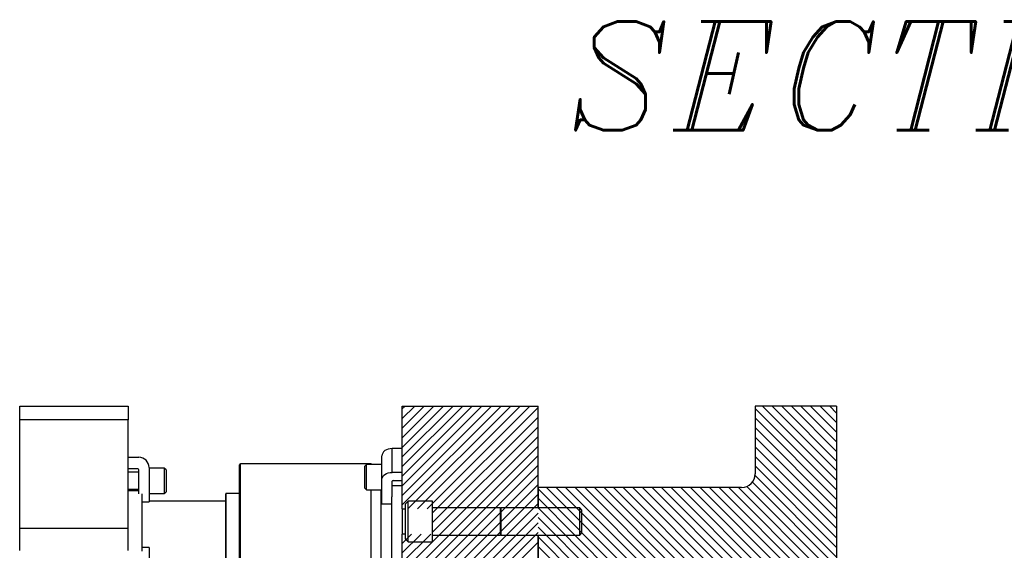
# Model space of a CAD drawing. Header units: inches. Extents: x 1802 to 2468, y -253 to -72.
# Tile 123 of 256: x 1859 to 1877, y -139 to -129. Entities that reach past the tile are written whole.
import ezdxf

# ---------------------------------------------------------------- set-up
doc = ezdxf.new("R2010")
doc.units = ezdxf.units.IN
doc.header["$LTSCALE"] = 0.5
doc.header["$MEASUREMENT"] = 0
doc.layers.add('SID-M-F', color=202, linetype='Continuous')
doc.layers.add('SID-M-S', color=105, linetype='Continuous')
doc.styles.add('I', font='ITALIC.SHX')

msp = doc.modelspace()

# ---------------------------------------------------------------- linework, layer by layer
at = {"layer": 'SID-M-F', "linetype": 'Continuous'}
for p, q in [((1865.91458, -136.57683), (1865.96753, -136.52387)), ((1865.91458, -136.7536), (1866.14431, -136.52387)), ((1865.91458, -136.93038), (1866.32109, -136.52387)), ((1865.91458, -137.10716), (1866.49786, -136.52387)), ((1865.91458, -137.28393), (1866.67464, -136.52387)), ((1865.91458, -137.46071), (1866.85142, -136.52387)), ((1865.91458, -137.63749), (1867.02819, -136.52387)), ((1865.91458, -137.81426), (1867.20497, -136.52387)), ((1865.91458, -137.99104), (1867.38175, -136.52387)), ((1865.91458, -138.16782), (1867.55852, -136.52387)), ((1865.91458, -138.34459), (1867.7353, -136.52387)), ((1866.01768, -138.41827), (1867.91208, -136.52387)), ((1866.19445, -138.41827), (1868.08885, -136.52387)), ((1866.37123, -138.41827), (1868.26563, -136.52387)), ((1873.91458, -137.88863), (1872.54981, -136.52387)), ((1873.91458, -137.71185), (1872.72659, -136.52387)), ((1873.91458, -137.53508), (1872.90337, -136.52387)), ((1873.91458, -137.3583), (1873.08014, -136.52387)), ((1873.91458, -137.18152), (1873.25692, -136.52387)), ((1873.91458, -137.00475), (1873.4337, -136.52387)), ((1873.91458, -136.82797), (1873.61047, -136.52387)), ((1873.91458, -136.65119), (1873.78725, -136.52387)), ((1866.47458, -138.4917), (1868.41458, -136.5517)), ((1873.91458, -138.06541), (1872.41458, -136.56541)), ((1866.47458, -138.66848), (1868.41458, -136.72848)), ((1873.91458, -138.24218), (1872.41458, -136.74218)), ((1865.91458, -139.58203), (1868.41458, -137.08203)), ((1866.47458, -138.84525), (1868.41458, -136.90525)), ((1873.91458, -138.41896), (1872.41458, -136.91896)), ((1866.00512, -139.66827), (1868.41458, -137.25881)), ((1873.91458, -138.59574), (1872.41458, -137.09574)), ((1866.18189, -139.66827), (1868.41458, -137.43558)), ((1873.91458, -138.77251), (1872.41458, -137.27251)), ((1866.35867, -139.66827), (1868.41458, -137.61236)), ((1873.91458, -138.94929), (1872.41458, -137.44929)), ((1873.91458, -139.12607), (1872.41458, -137.62607)), ((1866.47458, -139.72914), (1868.41458, -137.78914)), ((1873.91458, -139.30284), (1872.41292, -137.80119)), ((1866.47458, -139.90591), (1868.41458, -137.96591)), ((1873.91458, -139.47962), (1872.362, -137.92705)), ((1866.47458, -140.08269), (1868.41458, -138.14269)), ((1873.91458, -143.54548), (1868.41458, -138.04548)), ((1873.91458, -143.36871), (1868.56974, -138.02387)), ((1873.91458, -143.19193), (1868.74651, -138.02387)), ((1873.91458, -143.01515), (1868.92329, -138.02387)), ((1873.91458, -142.83838), (1869.10007, -138.02387)), ((1873.91458, -142.6616), (1869.27684, -138.02387)), ((1873.91458, -142.48482), (1869.45362, -138.02387)), ((1873.91458, -142.30805), (1869.6304, -138.02387)), ((1873.91458, -142.13127), (1869.80717, -138.02387)), ((1873.91458, -141.95449), (1869.98395, -138.02387)), ((1873.91458, -141.77772), (1870.16073, -138.02387)), ((1873.91458, -141.60094), (1870.3375, -138.02387)), ((1873.91458, -141.42416), (1870.51428, -138.02387)), ((1873.91458, -141.24739), (1870.69106, -138.02387)), ((1873.91458, -141.07061), (1870.86783, -138.02387)), ((1873.91458, -140.89383), (1871.04461, -138.02387)), ((1873.91458, -140.71706), (1871.22139, -138.02387)), ((1873.91458, -140.54028), (1871.39816, -138.02387)), ((1873.91458, -140.3635), (1871.57494, -138.02387)), ((1873.91458, -140.18673), (1871.75172, -138.02387)), ((1873.91458, -140.00995), (1871.92849, -138.02387)), ((1873.91458, -139.83317), (1872.10527, -138.02387)), ((1873.91458, -139.6564), (1872.26208, -138.0039)), ((1865.91458, -140.81947), (1868.41458, -138.31947)), ((1873.91458, -143.72226), (1868.41458, -138.22226)), ((1865.91458, -140.99624), (1868.41458, -138.49624)), ((1873.91458, -143.89904), (1868.41458, -138.39904)), ((1865.91458, -141.17302), (1868.41458, -138.67302)), ((1873.91458, -144.07581), (1868.41458, -138.57581)), ((1865.91458, -141.3498), (1868.41458, -138.8498)), ((1865.91458, -139.0517), (1866.0868, -138.87947)), ((1865.91458, -139.22848), (1866.26358, -138.87947)), ((1865.91458, -139.40525), (1866.44036, -138.87947)), ((1873.91458, -144.25259), (1868.41458, -138.75259)), ((1865.91458, -141.52657), (1868.41458, -139.02657)), ((1873.91458, -144.42937), (1868.41458, -138.92937)), ((1873.91458, -144.60614), (1868.41458, -139.10614))]:
    msp.add_line(p, q, dxfattribs=at)
at = {"layer": 'SID-M-S'}
for p, q in [((1858.8693, -136.52387), (1860.8693, -136.52387)), ((1858.8693, -136.77387), (1858.8693, -136.52387)), ((1860.8693, -136.52387), (1860.8693, -136.77387)), ((1865.91458, -138.41827), (1865.91458, -136.52387)), ((1865.91458, -136.52387), (1868.41458, -136.52387)), ((1868.41458, -138.39887), (1868.41458, -136.52387)), ((1872.41458, -136.52387), (1872.41458, -137.77387)), ((1873.91458, -136.52387), (1872.41458, -136.52387)), ((1873.91458, -136.52387), (1873.91458, -156.52387)), ((1860.8693, -136.77387), (1858.8693, -136.77387)), ((1858.8693, -138.77387), (1858.8693, -136.77387)), ((1860.8693, -138.77387), (1860.8693, -136.77387)), ((1865.54321, -137.41282), (1865.53958, -137.43889)), ((1865.53958, -137.87729), (1865.53958, -137.43889)), ((1865.55396, -137.38775), (1865.54321, -137.41282)), ((1865.57143, -137.36464), (1865.55396, -137.38775)), ((1865.59493, -137.34439), (1865.57143, -137.36464)), ((1865.62357, -137.32777), (1865.59493, -137.34439)), ((1865.65625, -137.31542), (1865.62357, -137.32777)), ((1865.6917, -137.30781), (1865.65625, -137.31542)), ((1865.72858, -137.30525), (1865.6917, -137.30781)), ((1865.72858, -137.74365), (1865.72858, -137.30525)), ((1865.91458, -137.30525), (1865.72858, -137.30525)), ((1860.8693, -137.46587), (1861.0623, -137.46587)), ((1862.91458, -140.44137), (1862.91458, -137.60637)), ((1865.34108, -137.58637), (1862.93458, -137.58637)), ((1862.93458, -140.46137), (1862.93458, -137.58637)), ((1865.25833, -137.59625), (1865.22708, -137.6275)), ((1865.22708, -138.03375), (1865.22708, -137.6275)), ((1865.53958, -137.59625), (1865.25833, -137.59625)), ((1865.25833, -138.065), (1865.25833, -137.59625)), ((1865.35096, -137.59625), (1865.34108, -137.58637)), ((1865.34108, -137.59625), (1865.34108, -137.58637)), ((1861.0448, -137.68087), (1860.8693, -137.68087)), ((1861.0623, -137.74262), (1860.8693, -137.74262)), ((1861.0623, -138.1391), (1861.0623, -137.69837)), ((1861.2513, -137.65487), (1861.2513, -138.28558)), ((1861.53255, -137.66449), (1861.2513, -137.66449)), ((1861.5638, -137.69574), (1861.53255, -137.66449)), ((1861.53255, -137.66449), (1861.53255, -137.89887)), ((1861.5638, -137.69574), (1861.5638, -137.89887)), ((1865.55396, -137.82615), (1865.57143, -137.80305)), ((1865.57143, -137.80305), (1865.59493, -137.78279)), ((1865.59493, -137.78279), (1865.62357, -137.76617)), ((1865.62357, -137.76617), (1865.65625, -137.75382)), ((1865.65625, -137.75382), (1865.6917, -137.74622)), ((1865.6917, -137.74622), (1865.72858, -137.74365)), ((1865.91458, -137.74365), (1865.72858, -137.74365)), ((1861.53255, -137.89887), (1861.53255, -138.13324)), ((1861.5638, -137.89887), (1861.5638, -138.10199)), ((1865.53958, -137.87729), (1865.54321, -137.85122)), ((1865.53958, -138.32327), (1865.53958, -137.87729)), ((1865.54321, -137.85122), (1865.55396, -137.82615)), ((1865.72858, -138.19339), (1865.72858, -137.90805)), ((1865.72858, -137.98688), (1865.91458, -137.98688)), ((1865.74608, -137.89568), (1865.91458, -137.89568)), ((1860.8693, -138.05512), (1861.0623, -138.05512)), ((1861.0623, -138.08637), (1860.8693, -138.08637)), ((1861.1193, -138.1391), (1861.1193, -139.19778)), ((1861.2513, -138.13324), (1861.53255, -138.13324)), ((1861.53255, -138.13324), (1861.5638, -138.10199)), ((1862.66458, -139.90662), (1862.66458, -138.14112)), ((1862.91458, -138.13324), (1862.67245, -138.13324)), ((1862.67245, -139.91449), (1862.67245, -138.13324)), ((1865.22708, -138.03375), (1865.25833, -138.065)), ((1865.25833, -138.065), (1865.53958, -138.065)), ((1865.34108, -139.98274), (1865.34108, -138.065)), ((1865.52858, -139.98274), (1865.52858, -138.065)), ((1868.41458, -138.02387), (1868.41458, -138.39887)), ((1872.16458, -138.02387), (1868.41458, -138.02387)), ((1861.1193, -138.28558), (1861.2513, -138.28558)), ((1862.66458, -138.27387), (1861.2513, -138.27387)), ((1865.53958, -138.32327), (1865.72158, -138.32327)), ((1865.72158, -139.85435), (1865.72158, -138.19339)), ((1866.02458, -138.27387), (1865.97458, -138.32387)), ((1865.97458, -138.97387), (1865.97458, -138.32387)), ((1866.47458, -138.27387), (1866.02458, -138.27387)), ((1866.02458, -139.02387), (1866.02458, -138.27387)), ((1866.47458, -139.02387), (1866.47458, -138.27387)), ((1865.91458, -138.41827), (1865.97458, -138.41827)), ((1865.91458, -138.41827), (1865.91458, -138.87947)), ((1867.72497, -138.39887), (1866.47458, -138.39887)), ((1867.72497, -138.89887), (1867.72497, -138.39887)), ((1867.73918, -138.39887), (1867.7265, -138.43372)), ((1867.7265, -138.86401), (1867.7265, -138.43372)), ((1869.18553, -138.39887), (1867.73918, -138.39887)), ((1867.73918, -138.89887), (1867.73918, -138.39887)), ((1869.22458, -138.43792), (1869.18553, -138.39887)), ((1869.18553, -138.89887), (1869.18553, -138.39887)), ((1869.22458, -138.85982), (1869.22458, -138.43792)), ((1858.8693, -139.17979), (1858.8693, -138.77387)), ((1858.8693, -138.77387), (1860.8693, -138.77387)), ((1860.8693, -139.17979), (1860.8693, -138.77387)), ((1865.91458, -139.66827), (1865.91458, -138.87947)), ((1865.97458, -138.87947), (1865.91458, -138.87947)), ((1867.7265, -138.86401), (1867.73918, -138.89887)), ((1869.18553, -138.89887), (1869.22458, -138.85982)), ((1865.97458, -138.97387), (1866.02458, -139.02387)), ((1866.02458, -139.02387), (1866.47458, -139.02387)), ((1866.47458, -138.89887), (1867.72497, -138.89887)), ((1867.73918, -138.89887), (1869.18553, -138.89887)), ((1868.41458, -138.89887), (1868.41458, -139.64887)), ((1868.41458, -139.64887), (1868.41458, -138.89887)), ((1861.2513, -139.12455), (1861.1193, -139.12455)), ((1861.2513, -139.12455), (1861.2513, -139.4399))]:
    msp.add_line(p, q, dxfattribs=at)
for centre, radius, start, end in [((1861.0623, -137.65487), 0.189, 360, 90), ((1862.93458, -137.60637), 0.02, 90, 180), ((1861.0448, -137.69837), 0.0175, 0, 90), ((1872.16458, -137.77387), 0.25, 270, 0), ((1865.74389, -137.91115), 0.01562, 81.950533, 168.578246), ((1862.67245, -138.14112), 0.00787, 90, 180), ((1867.72576, -138.43345), 0.000787, 180, 340), ((1867.72576, -138.86428), 0.000787, 20, 180)]:
    msp.add_arc(centre, radius, start, end, dxfattribs=at)

# ---------------------------------------------------------------- texts
at = {"color": 6, "style": 'I'}
msp.add_text('SECTION VIEW', height=2, dxfattribs=at).set_placement((1868.9349, -131.44486))

doc.saveas('drawing.dxf')
